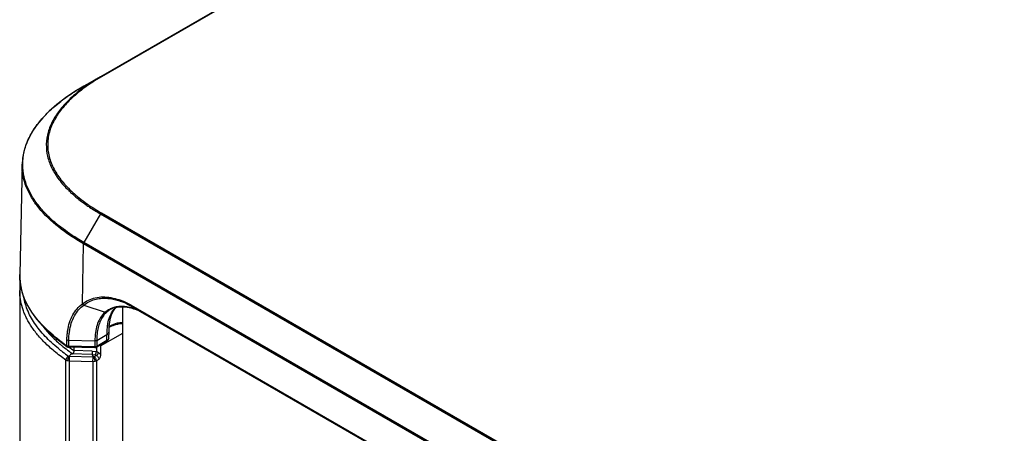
# Model space of a CAD drawing. Header units: inches. Extents: x 0 to 34, y 0 to 22.
# Tile 94 of 124: x 21.9 to 23.5, y 17.5 to 18.1. Entities that reach past the tile are written whole.
import ezdxf

# ---------------------------------------------------------------- set-up
doc = ezdxf.new("R2010")
doc.units = ezdxf.units.IN
doc.header["$LTSCALE"] = 1.87
doc.header["$MEASUREMENT"] = 0
doc.layers.get('0').update_dxf_attribs({"linetype": 'CONTINUOUS'})

msp = doc.modelspace()

# ---------------------------------------------------------------- linework, layer by layer
at = {"color": 7, "linetype": 'CONTINUOUS'}
for p, q in [((25.61862, 20.08132), (22.06541, 18.02975)), ((25.6201, 20.08118), (22.06687, 18.0296)), ((22.03965, 18.01539), (22.06518, 18.03013)), ((22.06541, 18.02975), (22.03967, 18.0154)), ((22.06687, 18.0296), (22.05623, 18.02321)), ((21.94468, 17.89499), (21.94104, 17.72471)), ((21.94466, 17.89418), (21.94468, 17.89499)), ((22.06688, 17.81981), (26.94592, 15.00271)), ((22.06541, 17.81826), (22.03967, 17.77419)), ((22.06541, 17.81826), (26.94444, 15.00117)), ((22.00089, 17.80045), (22.00041, 17.80084)), ((26.9187, 14.95709), (22.03967, 17.77419)), ((22.03765, 17.67956), (22.03903, 17.77212)), ((26.91807, 14.95502), (22.03903, 17.77212)), ((21.94096, 17.70006), (21.94096, 16.43477)), ((22.03991, 17.67778), (22.07275, 17.66683)), ((22.08047, 17.6707), (22.07522, 17.667)), ((22.08233, 17.66257), (22.08446, 17.66719)), ((22.08439, 17.66706), (22.0855, 17.66896)), ((22.0855, 17.66896), (22.08763, 17.67203)), ((22.08763, 17.67203), (22.08953, 17.67424)), ((22.09538, 17.67518), (22.10004, 17.67527)), ((22.10006, 16.23284), (22.10006, 17.67523)), ((22.1009, 17.67524), (22.10663, 17.6746)), ((22.1125, 17.67737), (26.84305, 14.94602)), ((22.11304, 17.67578), (22.11328, 17.6756)), ((22.11327, 17.67561), (22.11328, 17.6756)), ((22.11328, 17.6756), (26.84382, 14.94425)), ((22.07419, 17.66666), (22.07274, 17.66683)), ((22.07522, 17.667), (22.07419, 17.66666)), ((22.07938, 17.65934), (22.08173, 17.66442)), ((22.07966, 17.65169), (22.0808, 17.65754)), ((22.0808, 17.65754), (22.08233, 17.66257)), ((22.07542, 17.63725), (22.0762, 17.64604)), ((22.07854, 17.63664), (22.07856, 17.63799)), ((22.07856, 17.63799), (22.07893, 17.64514)), ((22.07893, 17.64514), (22.07966, 17.65169)), ((22.01338, 17.6152), (22.01365, 17.62437)), ((22.01633, 17.62202), (22.01637, 17.62355)), ((22.01637, 17.62355), (22.05686, 17.62256)), ((22.05686, 17.62256), (22.05687, 17.61337)), ((22.05968, 17.62319), (22.07524, 17.63218)), ((22.05968, 17.62319), (22.05968, 17.61401)), ((22.07509, 17.62291), (22.05968, 17.61401)), ((22.06564, 17.61517), (22.10006, 17.63436)), ((22.07509, 17.62291), (22.07522, 17.63062)), ((22.07522, 17.63062), (22.07524, 17.63218)), ((22.07839, 17.6274), (22.07854, 17.63659)), ((22.01089, 17.61571), (22.01413, 17.61345)), ((22.05687, 17.61337), (22.0161, 17.61437)), ((22.01616, 17.61278), (22.0161, 17.61437)), ((22.05693, 17.61179), (22.01616, 17.61278)), ((22.02448, 17.61258), (22.02448, 17.6075)), ((22.05274, 17.60669), (22.02448, 17.6075)), ((22.05274, 17.60669), (22.05252, 17.60152)), ((22.05274, 17.60669), (22.05915, 17.60638)), ((22.05693, 17.61179), (22.05687, 17.61337)), ((22.07432, 17.62119), (22.0589, 17.61229)), ((22.05915, 17.61229), (22.05915, 17.60638)), ((22.05915, 17.60645), (22.06211, 17.60462)), ((22.06564, 17.61517), (22.06564, 17.60116)), ((22.01222, 16.3276), (22.01222, 17.59289)), ((22.01768, 17.59133), (22.01467, 17.59178)), ((22.01693, 17.5987), (22.01613, 17.59904)), ((22.0179, 17.59854), (22.01693, 17.5987)), ((22.01768, 17.59133), (22.0179, 17.59854)), ((22.01768, 16.32604), (22.01768, 17.59133)), ((22.05371, 17.59045), (22.01768, 17.59133)), ((22.05392, 17.59766), (22.0179, 17.59854)), ((22.02002, 17.60247), (22.02218, 17.60282)), ((22.05251, 17.60155), (22.02002, 17.60247)), ((22.05488, 17.59776), (22.05251, 17.60155)), ((22.05252, 17.60152), (22.05743, 17.60128)), ((22.05371, 17.59045), (22.05392, 17.59766)), ((22.05488, 17.59776), (22.05392, 17.59766)), ((22.05571, 17.59805), (22.05488, 17.59776)), ((22.05936, 17.60008), (22.05571, 17.59805)), ((22.05923, 17.59166), (22.05668, 17.59073)), ((22.05743, 17.60128), (22.05936, 17.60008)), ((22.06299, 17.59376), (22.05923, 17.59166)), ((22.05923, 17.59166), (22.05923, 16.32637)), ((22.05668, 17.59073), (22.05371, 17.59045)), ((22.05371, 17.59045), (22.05371, 16.32516))]:
    msp.add_line(p, q, dxfattribs=at)
for points in [[(22.03966, 18.01543), (22.02602, 18.00716), (22.01125, 17.99709), (21.99808, 17.98687), (21.98654, 17.97661), (21.97654, 17.96634), (21.96796, 17.956), (21.96077, 17.94562), (21.95496, 17.93527), (21.95046, 17.92488), (21.94726, 17.91446), (21.94535, 17.90412), (21.94466, 17.89416)], [(21.94104, 17.7247), (21.94111, 17.71902), (21.94215, 17.70878), (21.94443, 17.69838), (21.94801, 17.68784), (21.95294, 17.67726), (21.95925, 17.66668), (21.9669, 17.65617), (21.97591, 17.64577), (21.98626, 17.63554), (21.99793, 17.6255), (22.01089, 17.61571)], [(21.94176, 17.71206), (21.94172, 17.71178), (21.94131, 17.70797), (21.94105, 17.70416), (21.94096, 17.70002)], [(22.07432, 17.62119), (22.07482, 17.6215), (22.07597, 17.62238), (22.07694, 17.62342), (22.07769, 17.6246), (22.07817, 17.62587), (22.07838, 17.62717), (22.07839, 17.62749)]]:
    msp.add_lwpolyline(points, dxfattribs=at)
for centre, radius, start, end in [((22.17452, 18.02019), 0.22921, 231.0336, 233.38273), ((22.17933, 18.02557), 0.23425, 231.1399, 235.09394), ((22.18596, 18.03543), 0.24827, 233.36002, 234.91668), ((22.19657, 18.04971), 0.26391, 235.02281, 235.78488), ((22.06092, 17.5916), 0.09999, 66.96951, 69.30076), ((22.06283, 17.59183), 0.09769, 67.60604, 69.31334), ((22.05824, 17.58523), 0.1069, 64.51593, 66.98135), ((22.09586, 17.6397), 0.03564, 120.63849, 130.42536), ((22.09675, 17.64249), 0.03257, 110.93185, 119.98804), ((22.09742, 17.6408), 0.0344, 103.28628, 110.96308), ((22.09693, 17.63621), 0.0393, 100.10891, 101.49436), ((22.0974, 17.62516), 0.05039, 84.58884, 87.01804), ((22.09854, 17.62919), 0.04611, 87.06073, 88.13337), ((22.06051, 17.58621), 0.10377, 64.48938, 67.60154), ((22.05387, 17.57609), 0.11703, 59.93692, 64.51318), ((22.05583, 17.57636), 0.11467, 59.94057, 64.49902), ((22.09529, 17.6126), 0.06313, 75.01838, 77.33079), ((22.09433, 17.60902), 0.06685, 72.97793, 75.01466), ((22.09259, 17.60346), 0.07267, 69.79846, 72.95104), ((22.09024, 17.59716), 0.0794, 66.77588, 69.77749), ((22.09071, 17.59777), 0.07865, 65.27509, 69.18718), ((22.10023, 17.6384), 0.03803, 141.49434, 147.28071), ((22.0958, 17.63954), 0.03572, 130.20564, 135.59654), ((22.2243, 17.62961), 0.14908, 177.06337, 179.01443), ((22.09873, 17.60517), 0.04367, 88.25308, 98.08135), ((25.60339, 17.5111), 3.58878, 178.22889, 178.35102), ((22.11326, 17.62245), 0.09681, 171.56738, 172.76594), ((22.07463, 17.62746), 0.00376, 348.8445, 359.07699), ((22.15239, 17.79252), 0.23002, 229.54798, 230.98116), ((22.16397, 17.81251), 0.25966, 231.82558, 232.80433), ((22.1775, 17.85299), 0.28893, 233.7042, 235.38783), ((22.16543, 17.80864), 0.25075, 230.98424, 233.72888), ((22.1802, 17.82846), 0.27547, 233.69171, 234.99635), ((22.18036, 17.82911), 0.2709, 233.00279, 234.87006), ((22.17708, 17.83003), 0.28153, 232.83375, 235.12974), ((22.79317, 16.96568), 1.00164, 140.52372, 140.80317)]:
    msp.add_arc(centre, radius, start, end, dxfattribs=at)
for points, knots in [([(22.05623, 18.02321), (22.05259, 18.02093), (22.04553, 18.01624), (22.03227, 18.00649), (22.02305, 17.99851), (22.01738, 17.99289)], [0, 0, 0, 0, 0.2610887, 0.5149909, 1, 1, 1, 1]), ([(22.06537, 18.02977), (22.0568, 18.02484), (22.04061, 18.01452), (22.02568, 18.00241), (22.01893, 17.99605)], [0, 0, 0, 0, 0.5162291, 1, 1, 1, 1]), ([(22.0669, 18.02959), (22.06664, 18.02973), (22.06615, 18.02994), (22.06559, 18.02985), (22.06539, 18.02973)], [0, 0, 0, 0, 0.5521129, 1, 1, 1, 1]), ([(21.94778, 17.87523), (21.94633, 17.88158), (21.94481, 17.89462), (21.94702, 17.91437), (21.95375, 17.93367), (21.96266, 17.94886), (21.9715, 17.96054), (21.98178, 17.97228), (21.99671, 17.98626), (22.01708, 18.00168), (22.0319, 18.01098), (22.03967, 18.01544)], [0, 0, 0, 0, 0.1087691, 0.2171891, 0.3291846, 0.4476469, 0.5097077, 0.5737656, 0.7080921, 0.8504248, 1, 1, 1, 1]), ([(22.01893, 17.99605), (22.0135, 17.99094), (22.00356, 17.98041), (21.99171, 17.96302), (21.98406, 17.94466), (21.98113, 17.92568), (21.98319, 17.90665), (21.99004, 17.88814), (22.00121, 17.87056), (22.01077, 17.85992), (22.01603, 17.85475)], [0, 0, 0, 0, 0.1378836, 0.2664658, 0.3869099, 0.5023651, 0.6174093, 0.7367233, 0.8637587, 1, 1, 1, 1]), ([(22.01738, 17.99289), (22.01181, 17.98737), (22.00175, 17.97598), (21.99213, 17.9599), (21.98715, 17.94666), (21.9848, 17.93673), (21.98383, 17.92672), (21.98425, 17.9167), (21.98605, 17.90673), (21.99031, 17.89341), (21.9991, 17.87713), (22.01395, 17.85917), (22.02589, 17.84838), (22.03236, 17.84316)], [0, 0, 0, 0, 0.1339027, 0.2580624, 0.3171462, 0.3747813, 0.4315826, 0.4882439, 0.5454739, 0.60392, 0.7263127, 0.8582158, 1, 1, 1, 1]), ([(22.03903, 17.77215), (22.02562, 17.77993), (22.00083, 17.79621), (21.97447, 17.82126), (21.95898, 17.84305), (21.95062, 17.85964), (21.94561, 17.87678), (21.94459, 17.88844), (21.94466, 17.89418)], [0, 0, 0, 0, 0.2883207, 0.5496267, 0.6700101, 0.7839886, 0.8932718, 1, 1, 1, 1]), ([(21.98825, 17.81139), (21.98319, 17.81611), (21.97382, 17.82581), (21.96197, 17.84153), (21.95298, 17.85793), (21.9491, 17.86947), (21.94778, 17.87523)], [0, 0, 0, 0, 0.2706908, 0.5266737, 0.768714, 1, 1, 1, 1]), ([(22.01603, 17.85475), (22.01714, 17.85364), (22.02177, 17.84921), (22.02662, 17.84502), (22.03038, 17.84198)], [0, 0, 0, 0, 0.2452233, 1, 1, 1, 1]), ([(22.04327, 17.83227), (22.04502, 17.83104), (22.05222, 17.82611), (22.05967, 17.82152), (22.06538, 17.81824)], [0, 0, 0, 0, 0.2450713, 1, 1, 1, 1]), ([(22.04818, 17.83147), (22.05118, 17.82943), (22.05734, 17.82541), (22.06366, 17.82166), (22.06688, 17.81981)], [0, 0, 0, 0, 0.4942928, 1, 1, 1, 1]), ([(22.0669, 17.81982), (22.06675, 17.81974), (22.06616, 17.81932), (22.06569, 17.81874), (22.06541, 17.81826)], [0, 0, 0, 0, 0.2291708, 1, 1, 1, 1]), ([(22.00041, 17.80084), (21.99935, 17.8017), (21.9952, 17.80511), (21.99117, 17.80866), (21.98825, 17.81139)], [0, 0, 0, 0, 0.2535422, 1, 1, 1, 1]), ([(22.03967, 17.77422), (22.03618, 17.77624), (22.02279, 17.78427), (22.00992, 17.79319), (22.00089, 17.80045)], [0, 0, 0, 0, 0.258423, 1, 1, 1, 1]), ([(22.03903, 17.77212), (22.03904, 17.77229), (22.03911, 17.77302), (22.03939, 17.77372), (22.03968, 17.77421)], [0, 0, 0, 0, 0.229904, 1, 1, 1, 1]), ([(22.00646, 17.62012), (21.99676, 17.62725), (21.98313, 17.63867), (21.96759, 17.65577), (21.95797, 17.66883), (21.95031, 17.68235), (21.94478, 17.69625), (21.94155, 17.71043), (21.94095, 17.71999), (21.94104, 17.72471)], [0, 0, 0, 0, 0.281929, 0.4140768, 0.5402981, 0.6609721, 0.7768609, 0.8892823, 1, 1, 1, 1]), ([(22.01222, 17.59289), (22.00606, 17.59719), (21.99467, 17.60577), (21.98179, 17.61741), (21.97299, 17.62667), (21.96546, 17.63545), (21.95894, 17.64441), (21.95354, 17.65353), (21.95013, 17.66021), (21.94727, 17.66688), (21.94422, 17.67565), (21.94215, 17.68453), (21.94113, 17.69341), (21.94096, 17.69782), (21.94096, 17.70002)], [0, 0, 0, 0, 0.1687048, 0.319328, 0.3889284, 0.4551891, 0.5788496, 0.6369185, 0.6928663, 0.7469742, 0.7995296, 0.9010874, 0.9507391, 1, 1, 1, 1]), ([(22.00349, 17.60839), (21.99975, 17.61133), (21.99255, 17.61732), (21.98253, 17.62682), (21.97355, 17.63666), (21.96568, 17.64683), (21.95901, 17.65729), (21.95363, 17.66801), (21.9496, 17.67894), (21.94784, 17.6864), (21.94722, 17.69012)], [0, 0, 0, 0, 0.1407021, 0.2767174, 0.407952, 0.5344368, 0.6563663, 0.7741406, 0.8883941, 1, 1, 1, 1]), ([(22.03765, 17.67956), (22.04049, 17.68187), (22.04676, 17.68588), (22.05746, 17.68955), (22.06914, 17.69081), (22.07712, 17.69007), (22.08117, 17.68935)], [0, 0, 0, 0, 0.2390797, 0.4804419, 0.7319033, 1, 1, 1, 1]), ([(22.03991, 17.67778), (22.04229, 17.67971), (22.04747, 17.68313), (22.05618, 17.68662), (22.06564, 17.68842), (22.07217, 17.68846), (22.07548, 17.68823)], [0, 0, 0, 0, 0.2427844, 0.4865724, 0.7372088, 1, 1, 1, 1]), ([(22.07548, 17.68823), (22.07726, 17.6881), (22.08471, 17.68726), (22.092, 17.68523), (22.09734, 17.68322)], [0, 0, 0, 0, 0.2379196, 1, 1, 1, 1]), ([(22.08117, 17.68935), (22.08241, 17.68913), (22.08754, 17.68809), (22.09255, 17.68654), (22.09626, 17.68513)], [0, 0, 0, 0, 0.241647, 1, 1, 1, 1]), ([(22.0148, 17.63774), (22.01547, 17.64225), (22.01735, 17.6508), (22.02219, 17.66249), (22.02888, 17.67227), (22.0346, 17.67741), (22.03765, 17.67957)], [0, 0, 0, 0, 0.2792789, 0.534162, 0.7711993, 1, 1, 1, 1]), ([(22.0175, 17.63665), (22.01815, 17.64107), (22.02, 17.64947), (22.02475, 17.66096), (22.03132, 17.67059), (22.03692, 17.67565), (22.03991, 17.67778)], [0, 0, 0, 0, 0.2789981, 0.5338593, 0.7710322, 1, 1, 1, 1]), ([(22.03765, 17.67956), (22.03778, 17.67936), (22.03838, 17.67859), (22.03922, 17.67801), (22.03991, 17.67778)], [0, 0, 0, 0, 0.2557901, 1, 1, 1, 1]), ([(22.0891, 17.67472), (22.08708, 17.67431), (22.08314, 17.67317), (22.07944, 17.67139), (22.07769, 17.67036)], [0, 0, 0, 0, 0.5045164, 1, 1, 1, 1]), ([(22.08173, 17.66442), (22.08223, 17.66532), (22.08429, 17.66877), (22.08681, 17.67196), (22.08892, 17.67407)], [0, 0, 0, 0, 0.2573121, 1, 1, 1, 1]), ([(22.08173, 17.66442), (22.08201, 17.66458), (22.08306, 17.66527), (22.08393, 17.66625), (22.08439, 17.66706)], [0, 0, 0, 0, 0.2562109, 1, 1, 1, 1]), ([(22.08952, 17.67427), (22.08999, 17.67438), (22.09192, 17.6748), (22.09389, 17.67506), (22.09538, 17.67518)], [0, 0, 0, 0, 0.2456872, 1, 1, 1, 1]), ([(22.10002, 17.67548), (22.09917, 17.67553), (22.09583, 17.67561), (22.09248, 17.67533), (22.09003, 17.6749)], [0, 0, 0, 0, 0.2569633, 1, 1, 1, 1]), ([(22.10914, 17.6742), (22.10855, 17.67433), (22.10624, 17.67482), (22.1039, 17.67516), (22.10215, 17.67532)], [0, 0, 0, 0, 0.2554666, 1, 1, 1, 1]), ([(22.10663, 17.6746), (22.10761, 17.67444), (22.1117, 17.67364), (22.11569, 17.6724), (22.11865, 17.67128)], [0, 0, 0, 0, 0.2393954, 1, 1, 1, 1]), ([(22.1125, 17.67737), (22.1125, 17.67721), (22.11253, 17.67664), (22.11275, 17.67606), (22.11304, 17.67578)], [0, 0, 0, 0, 0.2886513, 1, 1, 1, 1]), ([(22.07028, 17.66454), (22.06798, 17.66219), (22.06388, 17.65663), (22.05973, 17.64666), (22.05735, 17.6351), (22.05687, 17.62687), (22.05686, 17.62255)], [0, 0, 0, 0, 0.2186088, 0.4535942, 0.7129772, 1, 1, 1, 1]), ([(22.06824, 17.65895), (22.06675, 17.65665), (22.06415, 17.65152), (22.06153, 17.64295), (22.06, 17.63339), (22.05967, 17.62667), (22.05966, 17.62318)], [0, 0, 0, 0, 0.2212773, 0.4596653, 0.7189082, 1, 1, 1, 1]), ([(22.07522, 17.667), (22.07479, 17.66663), (22.07309, 17.66511), (22.07154, 17.66342), (22.07047, 17.66208)], [0, 0, 0, 0, 0.2492174, 1, 1, 1, 1]), ([(22.0762, 17.64604), (22.07636, 17.64722), (22.07705, 17.65173), (22.07818, 17.65619), (22.07938, 17.65934)], [0, 0, 0, 0, 0.261653, 1, 1, 1, 1]), ([(21.97686, 17.64481), (21.9806, 17.63991), (21.98893, 17.63033), (21.99821, 17.6217), (22.00315, 17.61749)], [0, 0, 0, 0, 0.4869934, 1, 1, 1, 1]), ([(22.01365, 17.62437), (22.01372, 17.62665), (22.01398, 17.63112), (22.01448, 17.63557), (22.0148, 17.63774)], [0, 0, 0, 0, 0.5095788, 1, 1, 1, 1]), ([(22.07879, 17.64318), (22.07915, 17.64346), (22.08075, 17.6446), (22.08252, 17.64551), (22.08392, 17.64609)], [0, 0, 0, 0, 0.2299888, 1, 1, 1, 1]), ([(22.10006, 17.65035), (22.09801, 17.65041), (22.09395, 17.65024), (22.08817, 17.64912), (22.08304, 17.6472), (22.08008, 17.64532), (22.07884, 17.64427)], [0, 0, 0, 0, 0.2737818, 0.5383584, 0.7829135, 1, 1, 1, 1]), ([(22.08392, 17.64609), (22.08457, 17.64636), (22.08738, 17.64741), (22.09032, 17.64808), (22.09259, 17.6484)], [0, 0, 0, 0, 0.2365895, 1, 1, 1, 1]), ([(22.01365, 17.62437), (22.01383, 17.62424), (22.01466, 17.62377), (22.01563, 17.62357), (22.01637, 17.62354)], [0, 0, 0, 0, 0.2253713, 1, 1, 1, 1]), ([(22.01637, 17.62354), (22.0164, 17.62449), (22.01655, 17.6282), (22.01687, 17.6319), (22.01722, 17.63464)], [0, 0, 0, 0, 0.2560663, 1, 1, 1, 1]), ([(22.05968, 17.62319), (22.05949, 17.62308), (22.0586, 17.62267), (22.05761, 17.62254), (22.05686, 17.62256)], [0, 0, 0, 0, 0.2289135, 1, 1, 1, 1]), ([(22.07432, 17.62119), (22.07457, 17.62134), (22.07501, 17.62189), (22.07509, 17.62255), (22.07509, 17.62291)], [0, 0, 0, 0, 0.4500308, 1, 1, 1, 1]), ([(22.07832, 17.62674), (22.07817, 17.62598), (22.0773, 17.62441), (22.07591, 17.62337), (22.07509, 17.62291)], [0, 0, 0, 0, 0.453185, 1, 1, 1, 1]), ([(22.07524, 17.63218), (22.07573, 17.63245), (22.07661, 17.63304), (22.07768, 17.63411), (22.07836, 17.63531), (22.07853, 17.63618), (22.07854, 17.63659)], [0, 0, 0, 0, 0.2900819, 0.5502874, 0.783157, 1, 1, 1, 1]), ([(22.0161, 17.61437), (22.01584, 17.61438), (22.01489, 17.61448), (22.01395, 17.61479), (22.01338, 17.6152)], [0, 0, 0, 0, 0.2706359, 1, 1, 1, 1]), ([(22.01412, 17.61345), (22.01388, 17.61362), (22.01346, 17.61418), (22.01338, 17.61484), (22.01338, 17.6152)], [0, 0, 0, 0, 0.4606436, 1, 1, 1, 1]), ([(22.02448, 17.6075), (22.02448, 17.60729), (22.02443, 17.60685), (22.02431, 17.60618), (22.02413, 17.60549), (22.02389, 17.60481), (22.02365, 17.60427), (22.02343, 17.60386), (22.02325, 17.60357), (22.02305, 17.60331), (22.02282, 17.60307), (22.02253, 17.60288), (22.0223, 17.60283), (22.02218, 17.60282)], [0, 0, 0, 0, 0.1145567, 0.2395705, 0.3703247, 0.5022632, 0.6315672, 0.6943558, 0.7556366, 0.8155168, 0.8747039, 0.9354448, 1, 1, 1, 1]), ([(22.05968, 17.61401), (22.05949, 17.6139), (22.0586, 17.61349), (22.05761, 17.61336), (22.05687, 17.61337)], [0, 0, 0, 0, 0.2289041, 1, 1, 1, 1]), ([(22.05743, 17.60128), (22.05754, 17.60142), (22.05775, 17.60175), (22.05805, 17.6023), (22.05833, 17.60291), (22.05858, 17.60359), (22.0588, 17.6043), (22.05897, 17.60501), (22.05909, 17.60571), (22.05915, 17.60616), (22.05915, 17.60638)], [0, 0, 0, 0, 0.1006645, 0.2151588, 0.3408723, 0.4745306, 0.612154, 0.7490786, 0.880112, 1, 1, 1, 1]), ([(22.0589, 17.61229), (22.05916, 17.61244), (22.05959, 17.61299), (22.05968, 17.61365), (22.05968, 17.61401)], [0, 0, 0, 0, 0.4500201, 1, 1, 1, 1]), ([(22.01222, 17.59289), (22.01222, 17.59348), (22.01246, 17.59473), (22.0133, 17.59646), (22.01453, 17.59798), (22.01558, 17.59876), (22.01613, 17.59904)], [0, 0, 0, 0, 0.2335632, 0.4923793, 0.7553581, 1, 1, 1, 1]), ([(22.01467, 17.59178), (22.01422, 17.59191), (22.01337, 17.59221), (22.01258, 17.59265), (22.01222, 17.59289)], [0, 0, 0, 0, 0.5226739, 1, 1, 1, 1]), ([(22.01693, 17.5987), (22.01677, 17.5985), (22.01645, 17.59805), (22.01587, 17.59701), (22.01528, 17.59552), (22.01481, 17.59366), (22.01467, 17.59239), (22.01467, 17.59178)], [0, 0, 0, 0, 0.1036289, 0.2209681, 0.4829202, 0.7539891, 1, 1, 1, 1]), ([(22.05488, 17.59776), (22.05501, 17.59755), (22.05526, 17.59709), (22.05572, 17.59601), (22.0562, 17.59449), (22.05657, 17.59261), (22.05668, 17.59134), (22.05668, 17.59073)], [0, 0, 0, 0, 0.1005248, 0.2161621, 0.4779565, 0.7513902, 1, 1, 1, 1]), ([(22.05923, 17.59166), (22.05923, 17.59226), (22.05902, 17.59351), (22.05827, 17.59528), (22.05717, 17.59687), (22.05622, 17.59773), (22.05571, 17.59805)], [0, 0, 0, 0, 0.2367168, 0.4988724, 0.7616384, 1, 1, 1, 1]), ([(22.05936, 17.60008), (22.05974, 17.6003), (22.06046, 17.6009), (22.06131, 17.60202), (22.0619, 17.60329), (22.06209, 17.60419), (22.06211, 17.60462)], [0, 0, 0, 0, 0.2383773, 0.5022622, 0.7649196, 1, 1, 1, 1]), ([(22.05936, 17.60008), (22.05988, 17.59977), (22.06086, 17.59894), (22.062, 17.59737), (22.06277, 17.5956), (22.06299, 17.59435), (22.06299, 17.59376)], [0, 0, 0, 0, 0.2400587, 0.5028886, 0.764159, 1, 1, 1, 1]), ([(22.06211, 17.60462), (22.06278, 17.6042), (22.06408, 17.60315), (22.06514, 17.60187), (22.06564, 17.60116)], [0, 0, 0, 0, 0.4776633, 1, 1, 1, 1]), ([(22.06564, 17.60116), (22.06564, 17.60087), (22.06559, 17.60026), (22.06534, 17.59901), (22.0648, 17.59744), (22.06395, 17.59558), (22.06331, 17.59437), (22.06299, 17.59376)], [0, 0, 0, 0, 0.1113729, 0.2299801, 0.4803578, 0.7390153, 1, 1, 1, 1])]:
    msp.add_open_spline(points, degree=3, knots=knots, dxfattribs=at)
for points in [[(22.01412, 17.61345), (22.01471, 17.61304), (22.01545, 17.6128), (22.01616, 17.61278)], [(22.0589, 17.61229), (22.05832, 17.61195), (22.05761, 17.61177), (22.05693, 17.61179)]]:
    msp.add_open_spline(points, degree=3, dxfattribs=at)

doc.saveas('drawing.dxf')
